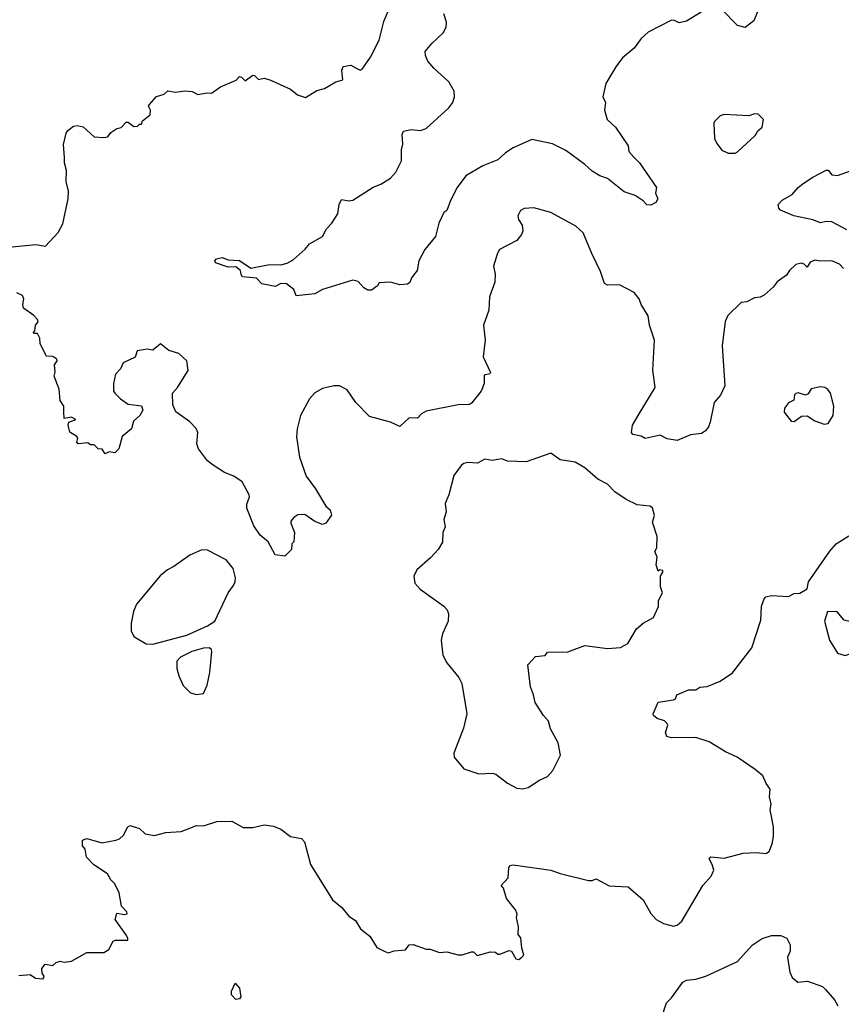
# Model space of a CAD drawing. Extents: x 1954678 to 2060275, y 904822 to 1016299.
# Tile 106 of 256: x 1999830 to 2004185, y 928895 to 934114. Entities that reach past the tile are written whole.
import ezdxf

# ---------------------------------------------------------------- set-up
doc = ezdxf.new("R2010")
doc.units = 0

msp = doc.modelspace()

# ---------------------------------------------------------------- linework, layer by layer
at = {"layer": '0CON20XD'}
for points in [[(1999735, 932903.8), (1999915, 932922.5), (1999965.8, 932914.2), (2000034.3, 932985.7), (2000058.5, 933031.5), (2000087.3, 933165), (2000088.9, 933205), (2000076.6, 933256.6), (2000077.5, 933315), (2000067.1, 933355), (2000066.9, 933383.1), (2000061.7, 933451.7), (2000076.7, 933513.3), (2000085, 933527.5), (2000115, 933550), (2000135, 933552.5), (2000166.1, 933546.1), (2000225, 933492.5), (2000275, 933490), (2000296.2, 933493.8), (2000313.6, 933516.4), (2000345, 933537.5), (2000367, 933543), (2000395, 933570), (2000405, 933570), (2000435, 933547.5), (2000455, 933550), (2000465, 933560), (2000475, 933560), (2000481.7, 933578.3), (2000520.7, 933609.3), (2000523.3, 933635), (2000512.5, 933655), (2000517.5, 933665), (2000555, 933707.5), (2000595, 933720), (2000615, 933737.5), (2000655, 933730), (2000705, 933737.5), (2000745, 933732.5), (2000775, 933717.5), (2000823.3, 933726.7), (2000846.1, 933723.9), (2000895, 933757.5), (2000976.7, 933793.3), (2000995, 933812.5), (2001005, 933810), (2001025, 933790), (2001065, 933820), (2001075, 933817.5), (2001095, 933797.5), (2001125, 933803.3), (2001155.9, 933795.9), (2001265.7, 933745.7), (2001302.5, 933715), (2001345, 933701.1), (2001405, 933738), (2001445, 933750), (2001505, 933783.8), (2001542.5, 933795), (2001537.5, 933845), (2001545, 933866.2), (2001585, 933873.8), (2001617.5, 933855), (2001635, 933846.7), (2001645, 933852.5), (2001688.8, 933915), (2001736.2, 934005), (2001760, 934105), (2001794.4, 934185)], [(2003767.3, 934222.7), (2003722.3, 934107.7), (2003675, 934072.5), (2003635, 934082.5), (2003550.7, 934170.7)], [(2003475, 934173.3), (2003365, 934106.2), (2003325, 934096.7), (2003300.5, 934110.5), (2003285, 934110.8), (2003161.7, 934048.3), (2003124, 934015), (2003087.6, 933962.4), (2003025, 933911.2), (2002990, 933865), (2002936.2, 933775), (2002921.2, 933705), (2002935.7, 933675), (2002929.2, 933635), (2002944.5, 933585), (2002987.8, 933545), (2003055.8, 933445), (2003058.8, 933415), (2003084.6, 933384.6), (2003115.4, 933355.4), (2003205.6, 933225), (2003200.8, 933195), (2003212.2, 933165), (2003201.5, 933145), (2003175, 933131.1), (2003155, 933132.9), (2003134.6, 933154.6), (2003091.7, 933181.7), (2003035, 933201.1), (2002945, 933271.9), (2002905, 933286.9), (2002865, 933310.8), (2002826.4, 933346.4), (2002725, 933420.6), (2002655, 933456.5), (2002545, 933479.2), (2002445.5, 933434.5), (2002405, 933408.6), (2002365, 933371.4), (2002285, 933340), (2002195, 933286.2), (2002149.5, 933225), (2002113.6, 933155), (2002095, 933103.3), (2002078.6, 933091.4), (2002051.1, 933035), (2002034.3, 932965), (2001976.7, 932895), (2001946.2, 932835), (2001936.7, 932785), (2001906.7, 932745), (2001898.3, 932721.7), (2001885, 932712.5), (2001845, 932708.8), (2001795, 932722.5), (2001735, 932720), (2001726.4, 932703.6), (2001695, 932680), (2001675, 932680), (2001655, 932692.5), (2001625, 932726.7), (2001595, 932733.3), (2001435, 932684), (2001395, 932660), (2001295, 932650), (2001283, 932683), (2001245, 932713.3), (2001215, 932716), (2001185, 932700), (2001114.3, 932714.3), (2001085, 932743.3), (2001011.7, 932751.7), (2001003.3, 932763.3), (2001000, 932785), (2000975, 932804), (2000935, 932802), (2000868, 932825), (2000864, 932835), (2000873.3, 932846.7), (2000902.7, 932852.7), (2000935, 932841.2), (2000995, 932837.5), (2001055, 932797.5), (2001154.3, 932815.7), (2001215, 932814.5), (2001247.4, 932822.6), (2001279.3, 932840.7), (2001343.2, 932896.8), (2001366.7, 932925), (2001435.4, 932964.6), (2001455.8, 933005), (2001484, 933035), (2001515.9, 933084.1), (2001523.3, 933135), (2001535, 933160), (2001575, 933153.8), (2001595, 933156.7), (2001703.6, 933226.4), (2001745, 933242), (2001795.6, 933274.4), (2001824, 933305), (2001854.3, 933365), (2001853.3, 933425), (2001860.8, 933455), (2001858, 933505), (2001865, 933523.3), (2001905, 933531.4), (2001955, 933527.1), (2001985, 933537.1), (2002105, 933646), (2002125.6, 933675), (2002134.4, 933705), (2002133.3, 933735), (2002105.3, 933785.3), (2002025, 933856.9), (2001993.6, 933895), (2001980.4, 933925), (2001979.6, 933945), (2002015, 933988), (2002074.2, 934045), (2002091.4, 934075), (2002091.7, 934101.7), (2002078.8, 934145)], [(2003585, 933406.7), (2003623, 933407), (2003635, 933413.3), (2003729.3, 933500.7), (2003742.5, 933525), (2003766.1, 933543.9), (2003773.3, 933585), (2003745, 933613.3), (2003725, 933615.8), (2003695, 933603.8), (2003565, 933611.4), (2003543.3, 933605), (2003513.3, 933575), (2003508.8, 933565), (2003513.3, 933485), (2003525, 933457.5), (2003552.3, 933422.3), (2003585, 933406.7)], [(2004215, 932999.4), (2004135, 933042.9), (2004105.4, 933044.6), (2004075, 933036.7), (2004035, 933053.5), (2003933.7, 933073.7), (2003863.3, 933105), (2003853.3, 933115), (2003851.2, 933135), (2003872.2, 933157.8), (2003925, 933188), (2003956.2, 933225), (2003984, 933245), (2004035, 933280), (2004105, 933315.8), (2004115, 933316), (2004135, 933291.9), (2004165, 933288.6), (2004258.8, 933321.2)], [(2004196.7, 932795), (2004175, 932818), (2004135, 932835.6), (2004075, 932834.4), (2004045, 932840), (2004020.5, 932829.5), (2004005, 932802.5), (2003988.8, 932818.8), (2003975, 932822.5), (2003945, 932816.7), (2003911.2, 932785), (2003895, 932760), (2003846.1, 932723.9), (2003823.9, 932696.1), (2003775.8, 932654.2), (2003755, 932643.8), (2003725, 932640), (2003685, 932619.2), (2003655, 932614), (2003583.8, 932546.2), (2003568.9, 932515), (2003554.4, 932385), (2003567.6, 932172.4), (2003545, 932123.3), (2003512, 932085), (2003489.7, 931980.3), (2003481.2, 931955), (2003465.8, 931934.2), (2003445, 931920), (2003385, 931914), (2003315, 931884), (2003262.9, 931892.9), (2003225, 931911.2), (2003145, 931893.3), (2003125, 931906.7), (2003080, 931915), (2003072.5, 931925), (2003078.8, 931965), (2003114, 932025), (2003198.6, 932165), (2003186, 932256), (2003194.7, 932415), (2003168.5, 932495), (2003160.8, 932545), (2003124, 932605), (2003113.3, 932635), (2003087.9, 932667.9), (2003009.3, 932709.3), (2002946.4, 932706.4), (2002930, 932715), (2002909.5, 932779.5), (2002862, 932875), (2002816.7, 932985), (2002778.8, 933018.8), (2002645, 933092.5), (2002555, 933116.2), (2002505, 933112.5), (2002485, 933102.5), (2002470, 933075), (2002473.3, 933055), (2002493.3, 933025), (2002496.7, 932995), (2002490, 932975), (2002465.8, 932944.2), (2002373.4, 932896.6), (2002362.9, 932877.1), (2002342.4, 932807.6), (2002350.9, 932765), (2002348.1, 932721.9), (2002320, 932645), (2002316.7, 932575), (2002288, 932495), (2002298, 932415), (2002287, 932327), (2002326.4, 932243.6), (2002322.5, 932237.5), (2002291.2, 932228.8), (2002292, 932185), (2002276.2, 932145), (2002225, 932081.2), (2002215, 932074.2), (2002155, 932072.9), (2001985, 932038), (2001960, 932025), (2001938.1, 932001.9), (2001895, 932003.8), (2001845, 931957.5), (2001795, 931980), (2001685, 932010.8), (2001612.5, 932085), (2001565, 932151.2), (2001525, 932173.8), (2001495, 932173.8), (2001435, 932158.8), (2001395, 932136), (2001365.8, 932105)], [(2001365.8, 932105), (2001317.8, 932015), (2001301.5, 931945), (2001297, 931903), (2001313.3, 931795), (2001348.1, 931695), (2001397.2, 931627.2), (2001452.5, 931535), (2001476.2, 931515), (2001483, 931487), (2001452.5, 931445), (2001435, 931438.8), (2001394.3, 931454.3), (2001341.2, 931491.2), (2001305, 931488.8), (2001282.5, 931475), (2001267.5, 931455), (2001267.5, 931445), (2001286.2, 931395), (2001283, 931347), (2001272.5, 931335), (2001270, 931305), (2001235, 931270), (2001185, 931277.5), (2001146.9, 931346.9), (2001105, 931380.8), (2001070.3, 931430.3), (2001033.8, 931525), (2001034.2, 931545), (2001048.8, 931585), (2001046.2, 931595), (2001008.8, 931665), (2000964.5, 931694.5), (2000915, 931712.9), (2000855, 931752), (2000825, 931776.2), (2000778.3, 931838.3), (2000768, 931865), (2000773.3, 931925), (2000766.1, 931946.1), (2000731.7, 931981.7), (2000656.7, 932035), (2000642.3, 932072.3), (2000640, 932135), (2000666.1, 932163.9), (2000723.3, 932255), (2000716.7, 932305), (2000674.2, 932344.2), (2000620.8, 932360.8), (2000576.4, 932396.4), (2000535, 932362.5), (2000505, 932366.7), (2000451.7, 932358.3), (2000441.2, 932325), (2000377.5, 932295), (2000365, 932262.5), (2000337.5, 932235), (2000327.5, 932185), (2000327.5, 932145), (2000333.3, 932135), (2000365, 932103.8), (2000405, 932076.2), (2000475, 932067.5), (2000482.5, 932045), (2000467.5, 932015), (2000433.3, 931985), (2000422.5, 931945), (2000373.3, 931905), (2000355, 931840), (2000335, 931817.5), (2000305, 931822.5), (2000283, 931813), (2000267.5, 931837.5), (2000245, 931840), (2000225, 931860), (2000205, 931860), (2000191.7, 931871.7), (2000140, 931865), (2000132.5, 931875), (2000137.5, 931895), (2000132.5, 931905), (2000095, 931927.5), (2000086.7, 931965), (2000090, 931980), (2000127.5, 931995), (2000105, 932007.5), (2000065, 932000), (2000063.3, 932035), (2000063.8, 932065), (2000043.8, 932095), (2000038.8, 932155), (2000013.3, 932225), (2000018, 932245), (2000013.8, 932285), (2000028, 932305), (2000027.5, 932315), (2000005, 932328.8), (1999971.2, 932331.2), (1999938.8, 932395), (1999936.2, 932425), (1999925, 932450), (1999905, 932450), (1999902.5, 932455), (1999910, 932465), (1999913.3, 932495), (1999927.3, 932512.7), (1999923.8, 932525), (1999905, 932546.7), (1999850, 932585), (1999846.2, 932605), (1999852.5, 932635), (1999845, 932651.2), (1999815, 932666.2)], [(2004095, 931970), (2004115, 931973.8), (2004142, 932015), (2004145.7, 932065), (2004127.5, 932135), (2004114.4, 932154.4), (2004097.5, 932165), (2004073, 932167), (2004025, 932156.7), (2004009.5, 932130.5), (2003995, 932123.3), (2003955.9, 932135.9), (2003945, 932132.5), (2003937.5, 932125), (2003933, 932097), (2003906.2, 932083.8), (2003883.3, 932055), (2003883, 932033), (2003920, 931985), (2003935, 931983.8), (2003975, 932012.5), (2004005, 932013.3), (2004045, 931987.5), (2004095, 931970)], [(2002495, 930036.7), (2002525, 930043.3), (2002585, 930083.3), (2002628, 930102), (2002656.1, 930133.9), (2002696.7, 930215), (2002685, 930280), (2002643.3, 930355), (2002633.3, 930395), (2002606.7, 930425), (2002562, 930495), (2002554, 930535), (2002537, 930577), (2002523.3, 930695), (2002565, 930737.5), (2002616, 930744), (2002628.3, 930761.7), (2002735, 930763.8), (2002825, 930796), (2002945, 930781.2), (2003015, 930786), (2003053, 930807), (2003098.8, 930885), (2003134.2, 930915.8), (2003190, 930945), (2003216.7, 931003.3), (2003216.2, 931035), (2003237.5, 931075), (2003227, 931107), (2003226.7, 931165), (2003240, 931185), (2003240, 931195), (2003222.5, 931197.5), (2003215, 931190), (2003203.3, 931225), (2003210, 931265), (2003197.5, 931295), (2003207.5, 931315), (2003210, 931375), (2003185, 931450), (2003195.8, 931485), (2003185, 931526.2), (2003170, 931535), (2003102.7, 931542.7), (2003045, 931570), (2002985, 931611.2), (2002945, 931652), (2002895, 931678.6), (2002825, 931738.9), (2002775, 931769.2), (2002695, 931780), (2002645, 931815.8), (2002515, 931770), (2002415, 931774), (2002385, 931786), (2002335, 931778), (2002295, 931784.3), (2002256.4, 931763.6), (2002205, 931767.5), (2002185, 931762), (2002169.7, 931750.3), (2002131.9, 931698.1), (2002104.2, 931595), (2002085, 931550), (2002090, 931505), (2002077.5, 931465), (2002086.2, 931425), (2002072.5, 931395), (2002072, 931345), (2002048.1, 931305), (2002008.3, 931261.7), (2001935, 931198), (2001918.8, 931165), (2001925, 931127.5), (2001952, 931095), (2002077.5, 931005), (2002095.4, 930985.4), (2002103.1, 930965), (2002101.1, 930925), (2002071.3, 930858.7), (2002064.3, 930825.7), (2002072.5, 930745), (2002094.2, 930705), (2002157.6, 930627.6), (2002174.4, 930594.4), (2002200.8, 930435), (2002182.3, 930357.7), (2002130.8, 930225), (2002133.8, 930205), (2002185, 930143.3), (2002263, 930117), (2002335, 930120), (2002353.9, 930113.9), (2002415, 930066.7), (2002465, 930040), (2002495, 930036.7)], [(1999825, 929047.5), (1999885, 929052.5), (1999913.6, 929033.6), (1999955, 929030), (1999960, 929045), (1999948.3, 929058.3), (1999947.5, 929085), (1999965, 929107.5), (2000005, 929100), (2000023.9, 929116.1), (2000045, 929122.5), (2000065, 929117.5), (2000105, 929122.5), (2000185, 929168.8), (2000275, 929168.8), (2000302.5, 929185), (2000325, 929228.8), (2000336.1, 929233.9), (2000402.5, 929235), (2000403.8, 929245), (2000393.1, 929265), (2000336.2, 929345), (2000345, 929377.5), (2000385, 929371.2), (2000400, 929375), (2000397.5, 929385), (2000370, 929415), (2000357.5, 929485), (2000335, 929532.5), (2000313.3, 929555), (2000295.7, 929585.7), (2000223.2, 929633.2), (2000184.2, 929674.2), (2000176.4, 929716.4), (2000162.5, 929735), (2000162.5, 929765), (2000185, 929773.3), (2000265, 929751.2), (2000340, 929765), (2000358.3, 929771.7), (2000379.5, 929790.5), (2000403.9, 929836.1), (2000415, 929842.5), (2000465, 929826.2), (2000495, 929798.8), (2000545, 929788.8), (2000605, 929806.2), (2000685, 929810), (2000746.2, 929833.8), (2000765, 929842.5), (2000805, 929840), (2000875, 929863.3), (2000955, 929866.2), (2001015, 929832), (2001065, 929831.2), (2001126.1, 929846.1), (2001175, 929838.8), (2001215, 929823.3), (2001265, 929783.8), (2001323.6, 929773.6), (2001338.8, 929755), (2001371.2, 929635), (2001488, 929448), (2001537.7, 929407.7), (2001575, 929362.5), (2001609.5, 929339.5), (2001636.7, 929295), (2001686.4, 929256.4), (2001722.5, 929195), (2001765, 929173.8), (2001785, 929167.5), (2001815, 929177.5), (2001875, 929182.5), (2001895, 929210), (2001915, 929212.5), (2001985, 929186.7), (2002005, 929186.7), (2002055, 929170), (2002095, 929173.3), (2002155, 929156.2), (2002175, 929156.2), (2002225, 929173.3), (2002235, 929172.5), (2002255, 929152.5), (2002325, 929172.5), (2002351.7, 929171.7), (2002365, 929160), (2002375, 929160), (2002425, 929180), (2002436.4, 929176.4), (2002460, 929135), (2002475, 929132.5), (2002492.5, 929145), (2002502.5, 929155), (2002491.7, 929191.7), (2002487, 929247), (2002472.5, 929265), (2002474, 929305), (2002463.3, 929355), (2002466.7, 929375), (2002458.8, 929395), (2002410, 929455), (2002395, 929510), (2002382.5, 929525), (2002420, 929565), (2002422.7, 929617.3), (2002428.8, 929631.2), (2002445, 929634.2), (2002645, 929605.7), (2002695, 929587.5), (2002845, 929551.2), (2002865, 929551.2), (2002885, 929560), (2002955, 929522.5), (2003055, 929518), (2003135, 929448.8), (2003175, 929376.7), (2003204.4, 929344.4), (2003242.4, 929322.4), (2003295, 929309.2), (2003315, 929314), (2003339.2, 929335), (2003452, 929525), (2003496.2, 929573.8), (2003508.9, 929605), (2003500, 929635), (2003484.4, 929665), (2003494.4, 929675.6), (2003565, 929669.4), (2003665, 929696), (2003735, 929700), (2003785, 929693.3), (2003802.5, 929705), (2003818.8, 929745), (2003826.2, 929785), (2003826.2, 929835), (2003808.8, 929925), (2003813.8, 929955), (2003804, 929995), (2003808.8, 930035), (2003786.7, 930065), (2003770, 930105), (2003728.8, 930138.8), (2003634.1, 930204.1), (2003572.2, 930232.2), (2003485, 930286.2), (2003415, 930308.8), (2003285, 930306.7), (2003260, 930315), (2003253.8, 930335), (2003266, 930374), (2003261.2, 930385), (2003247.9, 930397.9), (2003209.3, 930409.3), (2003190, 930425), (2003187.5, 930435), (2003215, 930496.7), (2003295, 930508), (2003305.8, 930514.2), (2003314.3, 930535.7), (2003375, 930561.2), (2003415, 930561.2), (2003435, 930576.2), (2003475, 930580), (2003542.3, 930607.7), (2003607.7, 930652.3), (2003711.2, 930785), (2003759.1, 930930.9), (2003762.9, 931005), (2003775.8, 931044.2), (2003786.1, 931053.9), (2003815, 931061.2), (2003905, 931056.2), (2003935, 931072.5), (2003965, 931073.3), (2004005, 931097.5), (2004011.2, 931135), (2004123.8, 931296.2), (2004158.8, 931335), (2004225, 931378.8)], [(2000535, 930804.4), (2000715, 930850.9), (2000825, 930900.7), (2000864.7, 930925.3), (2000934.4, 931075.6), (2000964, 931115), (2000971.4, 931135), (2000974.1, 931155.9), (2000962, 931205), (2000925, 931250), (2000825, 931302.5), (2000795, 931303.3), (2000732.5, 931275), (2000647.5, 931215), (2000612.7, 931197.3), (2000574.4, 931165.6), (2000448.8, 931015), (2000433, 930977), (2000420, 930915), (2000421.2, 930875), (2000434.3, 930844.3), (2000500, 930805), (2000535, 930804.4)], [(2004205, 930744.2), (2004235.8, 930754.2), (2004265.8, 930785), (2004265.8, 930825), (2004245.7, 930905), (2004235, 930922), (2004200.7, 930930.7), (2004162.5, 930975), (2004113, 930977), (2004096.7, 930925), (2004122, 930825), (2004165, 930756.7), (2004205, 930744.2)], [(2000766.4, 930536.4), (2000805, 930542.5), (2000824.1, 930585.9), (2000837, 930653), (2000848.8, 930765), (2000846.7, 930775), (2000834, 930784), (2000805, 930782.2), (2000742, 930765), (2000682, 930735), (2000663.6, 930713.6), (2000663.3, 930675), (2000673.8, 930635), (2000696.7, 930585), (2000736.1, 930546.1), (2000766.4, 930536.4)], [(2003229.6, 928815), (2003258.2, 928901.8), (2003285, 928928.2), (2003345, 929011.1), (2003365, 929022.9), (2003415, 929027.1), (2003466.4, 929043.6), (2003635, 929121.2), (2003712.4, 929207.6), (2003765, 929243.8), (2003815, 929258.8), (2003865, 929260), (2003895.9, 929245.9), (2003915, 929210), (2003914.2, 929175.8), (2003900, 929145), (2003912, 929065), (2003925, 929037.5), (2003955, 929012.5), (2004006.4, 929016.4), (2004085, 928988.8), (2004102.3, 928972.3), (2004148.8, 928918.8), (2004166.7, 928886.7)], [(2000975, 928919.2), (2000952.9, 928945), (2000952, 928965), (2000972.5, 929007.5), (2000995, 928980), (2001002, 928935), (2000995, 928923.8), (2000975, 928919.2)]]:
    msp.add_lwpolyline(points, dxfattribs=at)

doc.saveas('drawing.dxf')
